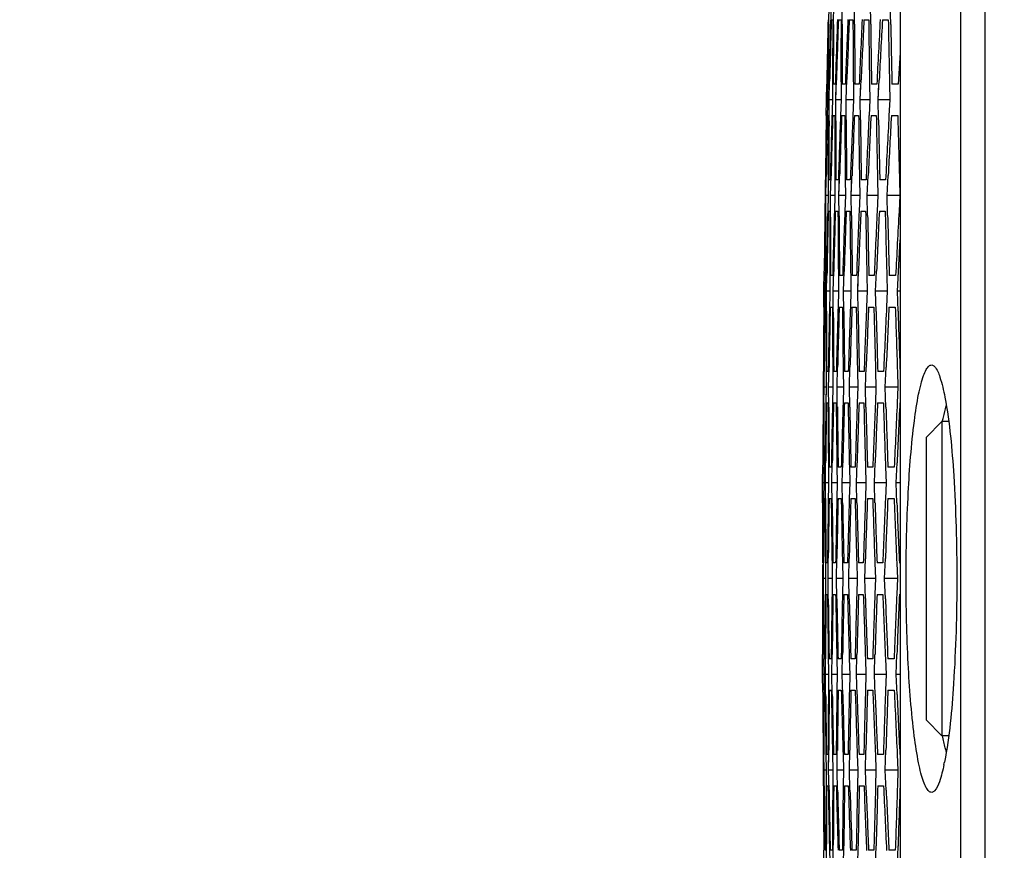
# Model space of a CAD drawing. Header units: millimetres. Extents: x 0 to 420, y 0 to 297.
# Tile 110 of 256: x 49.14 to 55.4, y 217.01 to 222.3. Entities that reach past the tile are written whole.
import ezdxf

# ---------------------------------------------------------------- set-up
doc = ezdxf.new("R2010")
doc.units = ezdxf.units.MM
doc.header["$LTSCALE"] = 23.1
doc.layers.get('0').update_dxf_attribs({"linetype": 'CONTINUOUS'})
doc.layers.add('DIM_PILOTEES', color=7, linetype='CONTINUOUS')
doc.styles.get("Standard").update_dxf_attribs({"font": 'txt', "width": 0.7})
doc.dimstyles.new('DIMSTYLE_1', dxfattribs={"dimtxt": 2.5, "dimasz": 3.5, "dimexe": 2, "dimexo": 0, "dimtad": 1, "dimdec": 0, "dimlfac": 5, "dimdsep": 46, "dimtxsty": 'Standard', "dimblk": '_FILLED', "dimblk1": '_FILLED', "dimblk2": '_FILLED', "dimcen": 0.09, "dimazin": 2, "dimtp": 0.8, "dimtm": 0.8, "dimtfac": 1, "dimtdec": 0, "dimtofl": 0, "dimtmove": 0, "dimatfit": 3, "dimldrblk": '_FILLED', "dimfxl": 0, "dimtolj": 1, "dimarcsym": 0})

# ---------------------------------------------------------------- blocks, each defined once
blk = doc.blocks.new('_FILLED')
at = {"color": 0, "linetype": 'ByBlock'}
blk.add_solid([(0, 0), (-1, 0.1429), (-1, -0.1429)], dxfattribs=at)
blk = doc.blocks.new('*D1')
at = {"layer": 'DIM_PILOTEES', "color": 2, "linetype": 'Continuous'}
for p, q in [((71.586, 247.7489), (30.431, 247.7489)), ((32.431, 247.7489), (32.431, 199.5161)), ((32.431, 151.2834), (32.431, 199.5161)), ((53.6999, 151.2834), (30.431, 151.2834))]:
    blk.add_line(p, q, dxfattribs=at)
at = {"layer": 'DIM_PILOTEES', "color": 2, "linetype": 'Continuous', "xscale": 3.5, "yscale": 3.5, "zscale": 3.5}
for p, rotation in [((32.431, 247.7489), 90), ((32.431, 151.2834), 270)]:
    blk.add_blockref('_FILLED', p, dxfattribs=dict(at, rotation=rotation))
at = {"layer": 'DIM_PILOTEES', "color": 2, "linetype": 'Continuous', "insert": (29.306, 199.5161), "char_height": 2.5, "width": 8.839286, "attachment_point": 2, "rotation": 90, "line_spacing_factor": 0.9}
blk.add_mtext('{\\ftxt;\\W0.0001;\\H0.0001;\\~}{\\ftxt;\\W2.3571428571;\\H2.5; }{\\ftxt;\\W0.0001;\\H0.0001;\\~}', dxfattribs=at)
blk = doc.blocks.new('*D4')
at = {"layer": 'DIM_PILOTEES', "color": 2, "linetype": 'Continuous'}
for p, q in [((71.586, 247.7489), (38.087, 247.7489)), ((40.087, 247.7489), (40.087, 202.0461)), ((40.087, 156.3434), (40.087, 202.0461)), ((55.3461, 156.3434), (38.087, 156.3434))]:
    blk.add_line(p, q, dxfattribs=at)
at = {"layer": 'DIM_PILOTEES', "color": 2, "linetype": 'Continuous', "xscale": 3.5, "yscale": 3.5, "zscale": 3.5}
for p, rotation in [((40.087, 247.7489), 90), ((40.087, 156.3434), 270)]:
    blk.add_blockref('_FILLED', p, dxfattribs=dict(at, rotation=rotation))
at = {"layer": 'DIM_PILOTEES', "color": 2, "linetype": 'Continuous', "insert": (36.962, 202.0461), "char_height": 2.5, "width": 8.571429, "attachment_point": 2, "rotation": 90, "line_spacing_factor": 0.9}
blk.add_mtext('{\\ftxt;\\W0.0001;\\H0.0001;\\~}{\\ftxt;\\W2.2857142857;\\H2.5; }{\\ftxt;\\W0.0001;\\H0.0001;\\~}', dxfattribs=at)

msp = doc.modelspace()

# ---------------------------------------------------------------- linework, layer by layer
at = {"color": 7, "linetype": 'Continuous'}
for p, q in [((55.2799, 228.5511), (55.2799, 208.9357)), ((55.1249, 228.4687), (55.1249, 209.0181)), ((54.7408, 227.4791), (54.7408, 210.0077)), ((54.2867, 222.2747), (54.2886, 222.4034)), ((54.2867, 222.2747), (54.2886, 222.4034)), ((54.3021, 222.4034), (54.2984, 222.2691)), ((54.3171, 222.2733), (54.3181, 222.4034)), ((54.3717, 222.2759), (54.3719, 222.4034)), ((54.4505, 222.2759), (54.4498, 222.4034)), ((54.5535, 222.2759), (54.552, 222.4034)), ((54.6809, 222.2736), (54.6785, 222.4034)), ((54.2819, 222.3034), (54.2853, 222.3034)), ((54.3027, 222.3034), (54.3129, 222.3034)), ((54.3477, 222.3034), (54.3646, 222.3034)), ((54.417, 222.3034), (54.4406, 222.3034)), ((54.5104, 222.3034), (54.5408, 222.3034)), ((54.6281, 222.3034), (54.6653, 222.3034)), ((54.7408, 222.0921), (54.7291, 221.8934)), ((54.2718, 221.7934), (54.2737, 221.8934)), ((54.2801, 221.9206), (54.2786, 221.7934)), ((54.2886, 221.8934), (54.2819, 221.8934)), ((54.2893, 221.7934), (54.2922, 221.912)), ((54.3101, 221.9188), (54.3095, 221.7934)), ((54.31, 221.8935), (54.3095, 221.7934)), ((54.3283, 221.8934), (54.3148, 221.8934)), ((54.3309, 221.7934), (54.3348, 221.918)), ((54.3309, 221.7934), (54.334, 221.8932)), ((54.3645, 221.8934), (54.3646, 221.7934)), ((54.3645, 221.8934), (54.3646, 221.7934)), ((54.3921, 221.8934), (54.3719, 221.8934)), ((54.3967, 221.7934), (54.4016, 221.9215)), ((54.4431, 221.8933), (54.4439, 221.7934)), ((54.4431, 221.8933), (54.4439, 221.7934)), ((54.4802, 221.8934), (54.4532, 221.8934)), ((54.4868, 221.7934), (54.4925, 221.9204)), ((54.4868, 221.7934), (54.4912, 221.8929)), ((54.546, 221.8932), (54.5475, 221.7934)), ((54.5925, 221.8934), (54.5588, 221.8934)), ((54.6011, 221.7934), (54.6075, 221.9177)), ((54.6011, 221.7934), (54.6062, 221.8927)), ((54.6733, 221.8931), (54.6754, 221.7934)), ((54.6733, 221.8931), (54.6754, 221.7934)), ((54.7291, 221.8934), (54.6886, 221.8934)), ((54.2704, 221.6934), (54.2718, 221.7934)), ((54.2786, 221.7934), (54.2718, 221.7934)), ((54.2786, 221.7934), (54.2757, 221.659)), ((54.2882, 221.6599), (54.2893, 221.7934)), ((54.3095, 221.7934), (54.2893, 221.7934)), ((54.3095, 221.7934), (54.3059, 221.6632)), ((54.3307, 221.6599), (54.3309, 221.7934)), ((54.3646, 221.7934), (54.3309, 221.7934)), ((54.3646, 221.7934), (54.3612, 221.6937)), ((54.3974, 221.6658), (54.3967, 221.7934)), ((54.4439, 221.7934), (54.3967, 221.7934)), ((54.4439, 221.7934), (54.4398, 221.6938)), ((54.4883, 221.6659), (54.4868, 221.7934)), ((54.5475, 221.7934), (54.4868, 221.7934)), ((54.5475, 221.7934), (54.5428, 221.694)), ((54.6035, 221.6659), (54.6011, 221.7934)), ((54.6754, 221.7934), (54.6011, 221.7934)), ((54.6754, 221.7934), (54.67, 221.6942)), ((54.2786, 221.6934), (54.2853, 221.6934)), ((54.3115, 221.6934), (54.3249, 221.6934)), ((54.3686, 221.6934), (54.3888, 221.6934)), ((54.4499, 221.6934), (54.4769, 221.6934)), ((54.5555, 221.6934), (54.5892, 221.6934)), ((54.6853, 221.6934), (54.7258, 221.6934)), ((54.2826, 221.3121), (54.2819, 221.1834)), ((54.298, 221.1834), (54.3011, 221.3095)), ((54.3517, 221.1834), (54.3557, 221.3089)), ((54.4297, 221.1834), (54.4344, 221.3084)), ((54.5318, 221.1834), (54.5376, 221.3117)), ((54.6583, 221.1834), (54.6649, 221.3114)), ((54.2643, 221.2834), (54.2631, 221.1834)), ((54.2685, 221.2834), (54.2651, 221.2834)), ((54.2685, 221.1834), (54.2707, 221.304)), ((54.2685, 221.1834), (54.2703, 221.2834)), ((54.2824, 221.2835), (54.2819, 221.1834)), ((54.296, 221.2834), (54.2859, 221.2834)), ((54.3248, 221.2834), (54.3249, 221.1834)), ((54.3248, 221.2834), (54.3249, 221.1834)), ((54.3477, 221.2834), (54.3309, 221.2834)), ((54.3517, 221.1834), (54.3549, 221.2832)), ((54.3914, 221.2833), (54.3922, 221.1834)), ((54.3914, 221.2833), (54.3922, 221.1834)), ((54.4237, 221.2834), (54.4001, 221.2834)), ((54.4297, 221.1834), (54.4335, 221.283)), ((54.4821, 221.2832), (54.4836, 221.1834)), ((54.5239, 221.2834), (54.4935, 221.2834)), ((54.5972, 221.2831), (54.5993, 221.1834)), ((54.6484, 221.2834), (54.6112, 221.2834)), ((54.7366, 221.2829), (54.7393, 221.1834)), ((54.2631, 221.1834), (54.2616, 221.0835)), ((54.2674, 221.0507), (54.2685, 221.1834)), ((54.2819, 221.1834), (54.2685, 221.1834)), ((54.2819, 221.1834), (54.2798, 221.0837)), ((54.2819, 221.1834), (54.2799, 221.0892)), ((54.2978, 221.0461), (54.298, 221.1834)), ((54.3249, 221.1834), (54.298, 221.1834)), ((54.3249, 221.1834), (54.3222, 221.0836)), ((54.3524, 221.0552), (54.3517, 221.1834)), ((54.3922, 221.1834), (54.3517, 221.1834)), ((54.3922, 221.1834), (54.3887, 221.0837)), ((54.4312, 221.056), (54.4297, 221.1834)), ((54.4836, 221.1834), (54.4297, 221.1834)), ((54.4836, 221.1834), (54.4795, 221.0839)), ((54.5342, 221.056), (54.5318, 221.1834)), ((54.5993, 221.1834), (54.5318, 221.1834)), ((54.5993, 221.1834), (54.5946, 221.0841)), ((54.6615, 221.0559), (54.6583, 221.1834)), ((54.7408, 221.1834), (54.6583, 221.1834)), ((54.7393, 221.1834), (54.734, 221.0843)), ((54.2624, 221.0834), (54.2658, 221.0834)), ((54.2833, 221.0834), (54.2934, 221.0834)), ((54.3283, 221.0834), (54.3451, 221.0834)), ((54.3975, 221.0834), (54.4211, 221.0834)), ((54.4909, 221.0834), (54.5212, 221.0834)), ((54.6086, 221.0834), (54.6457, 221.0834)), ((54.7301, 220.7006), (54.7408, 220.9017)), ((54.2557, 220.5734), (54.2572, 220.7028)), ((54.2631, 220.6964), (54.2624, 220.5734)), ((54.2932, 220.701), (54.2934, 220.5734)), ((54.3148, 220.5734), (54.3179, 220.6987)), ((54.3806, 220.5734), (54.3846, 220.6994)), ((54.4706, 220.5734), (54.4755, 220.6996)), ((54.585, 220.5734), (54.5907, 220.7021)), ((54.7236, 220.5734), (54.7301, 220.7006)), ((54.263, 220.6734), (54.2624, 220.5734)), ((54.2718, 220.6734), (54.2651, 220.6734)), ((54.2731, 220.5734), (54.275, 220.6733)), ((54.2731, 220.5734), (54.275, 220.6733)), ((54.2932, 220.6734), (54.2934, 220.5734)), ((54.3115, 220.6734), (54.298, 220.6734)), ((54.3477, 220.6733), (54.3485, 220.5734)), ((54.3477, 220.6733), (54.3485, 220.5734)), ((54.3753, 220.6734), (54.3551, 220.6734)), ((54.4263, 220.6733), (54.4278, 220.5734)), ((54.4634, 220.6734), (54.4364, 220.6734)), ((54.4706, 220.5734), (54.4745, 220.673)), ((54.5292, 220.6731), (54.5314, 220.5734)), ((54.5757, 220.6734), (54.542, 220.6734)), ((54.6564, 220.673), (54.6592, 220.5734)), ((54.7123, 220.6734), (54.6718, 220.6734)), ((54.2549, 220.4734), (54.2557, 220.5734)), ((54.255, 220.4835), (54.2557, 220.5734)), ((54.2624, 220.5734), (54.2557, 220.5734)), ((54.2624, 220.5734), (54.261, 220.4735)), ((54.2624, 220.5734), (54.261, 220.4756)), ((54.273, 220.4463), (54.2731, 220.5734)), ((54.2934, 220.5734), (54.2731, 220.5734)), ((54.2934, 220.5734), (54.2906, 220.4425)), ((54.3155, 220.4403), (54.3148, 220.5734)), ((54.3485, 220.5734), (54.3148, 220.5734)), ((54.3485, 220.5734), (54.3457, 220.4736)), ((54.3821, 220.4456), (54.3806, 220.5734)), ((54.4278, 220.5734), (54.3806, 220.5734)), ((54.4278, 220.5734), (54.4244, 220.4737)), ((54.4278, 220.5734), (54.4244, 220.4737)), ((54.473, 220.446), (54.4706, 220.5734)), ((54.5314, 220.5734), (54.4706, 220.5734)), ((54.5314, 220.5734), (54.5273, 220.4739)), ((54.5882, 220.4459), (54.585, 220.5734)), ((54.5882, 220.4459), (54.585, 220.5734)), ((54.6592, 220.5734), (54.585, 220.5734)), ((54.6592, 220.5734), (54.6545, 220.4741)), ((54.7276, 220.446), (54.7236, 220.5734)), ((54.7276, 220.446), (54.7236, 220.5734)), ((54.7408, 220.5734), (54.7236, 220.5734)), ((54.2631, 220.4734), (54.2698, 220.4734)), ((54.296, 220.4734), (54.3095, 220.4734)), ((54.3531, 220.4734), (54.3733, 220.4734)), ((54.4344, 220.4734), (54.4614, 220.4734)), ((54.54, 220.4734), (54.5737, 220.4734)), ((54.6698, 220.4734), (54.7103, 220.4734)), ((54.2515, 220.0634), (54.251, 219.9634)), ((54.2557, 220.0634), (54.2523, 220.0634)), ((54.2564, 219.9634), (54.2575, 220.0634)), ((54.2697, 220.0773), (54.2698, 219.9634)), ((54.2833, 220.0634), (54.2731, 220.0634)), ((54.2859, 219.9634), (54.2882, 220.0876)), ((54.312, 220.0634), (54.3129, 219.9634)), ((54.3121, 220.0634), (54.3129, 219.9634)), ((54.335, 220.0634), (54.3181, 220.0634)), ((54.3396, 219.9634), (54.3428, 220.0897)), ((54.3786, 220.0633), (54.3801, 219.9634)), ((54.4109, 220.0634), (54.3873, 220.0634)), ((54.4176, 219.9634), (54.4216, 220.0911)), ((54.4694, 220.0632), (54.4715, 219.9634)), ((54.5111, 220.0634), (54.4808, 220.0634)), ((54.5197, 219.9634), (54.5246, 220.0909)), ((54.5844, 220.063), (54.5872, 219.9634)), ((54.6356, 220.0634), (54.5985, 220.0634)), ((54.6462, 219.9634), (54.6519, 220.0904)), ((54.7238, 220.0628), (54.7272, 219.9634)), ((54.251, 219.9634), (54.2502, 219.8634)), ((54.2562, 219.8634), (54.2564, 219.9634)), ((54.2698, 219.9634), (54.2564, 219.9634)), ((54.2698, 219.9634), (54.2684, 219.8636)), ((54.2698, 219.9634), (54.2685, 219.875)), ((54.2866, 219.8362), (54.2859, 219.9634)), ((54.3129, 219.9634), (54.2859, 219.9634)), ((54.3129, 219.9634), (54.3107, 219.8635)), ((54.3129, 219.9634), (54.3107, 219.8635)), ((54.3411, 219.8372), (54.3396, 219.9634)), ((54.3801, 219.9634), (54.3396, 219.9634)), ((54.3801, 219.9634), (54.3773, 219.8636)), ((54.3801, 219.9634), (54.3773, 219.8636)), ((54.4199, 219.836), (54.4176, 219.9634)), ((54.4199, 219.836), (54.4176, 219.9634)), ((54.4715, 219.9634), (54.4176, 219.9634)), ((54.4715, 219.9634), (54.4681, 219.8638)), ((54.4715, 219.9634), (54.4681, 219.8638)), ((54.5229, 219.8359), (54.5197, 219.9634)), ((54.5229, 219.8359), (54.5197, 219.9634)), ((54.5872, 219.9634), (54.5197, 219.9634)), ((54.5872, 219.9634), (54.5831, 219.864)), ((54.5872, 219.9634), (54.5831, 219.864)), ((54.6502, 219.8359), (54.6462, 219.9634)), ((54.6502, 219.8359), (54.6462, 219.9634)), ((54.7272, 219.9634), (54.6462, 219.9634)), ((54.7272, 219.9634), (54.7225, 219.8642)), ((54.7272, 219.9634), (54.7225, 219.8642)), ((54.251, 219.8634), (54.2544, 219.8634)), ((54.2718, 219.8634), (54.2819, 219.8634)), ((54.3168, 219.8634), (54.3337, 219.8634)), ((54.386, 219.8634), (54.4096, 219.8634)), ((54.4794, 219.8634), (54.5098, 219.8634)), ((54.5971, 219.8634), (54.6343, 219.8634)), ((54.7391, 219.8634), (54.7408, 219.8634)), ((54.9061, 219.6434), (55.0061, 219.7434)), ((55.0061, 219.7434), (55.0061, 217.7434)), ((55.0494, 219.7434), (55.0061, 219.7434)), ((54.9061, 219.6434), (54.9061, 217.8434)), ((54.2476, 219.3534), (54.2482, 219.4662)), ((54.2542, 219.4534), (54.2544, 219.3534)), ((54.2631, 219.4534), (54.2564, 219.4534)), ((54.2651, 219.3534), (54.2666, 219.4815)), ((54.2843, 219.4808), (54.2853, 219.3534)), ((54.2845, 219.4533), (54.2853, 219.3534)), ((54.3027, 219.4534), (54.2893, 219.4534)), ((54.3067, 219.3534), (54.3091, 219.4819)), ((54.3389, 219.4533), (54.3404, 219.3534)), ((54.3666, 219.4534), (54.3464, 219.4534)), ((54.3725, 219.3534), (54.3757, 219.4807)), ((54.4176, 219.4532), (54.4197, 219.3534)), ((54.4546, 219.4534), (54.4277, 219.4534)), ((54.4626, 219.3534), (54.4666, 219.4805)), ((54.5205, 219.453), (54.5233, 219.3534)), ((54.567, 219.4534), (54.5332, 219.4534)), ((54.5769, 219.3534), (54.5818, 219.4804)), ((54.6477, 219.4529), (54.6511, 219.3534)), ((54.7036, 219.4534), (54.6631, 219.4534)), ((54.7155, 219.3534), (54.7213, 219.4819)), ((54.2475, 219.2259), (54.2476, 219.3534)), ((54.2544, 219.3534), (54.2476, 219.3534)), ((54.2544, 219.3534), (54.2536, 219.2535)), ((54.2656, 219.2534), (54.2651, 219.3534)), ((54.2853, 219.3534), (54.2651, 219.3534)), ((54.2853, 219.3534), (54.2834, 219.2248)), ((54.2853, 219.3534), (54.2834, 219.2248)), ((54.3082, 219.2251), (54.3067, 219.3534)), ((54.3404, 219.3534), (54.3067, 219.3534)), ((54.3404, 219.3534), (54.3383, 219.2536)), ((54.3404, 219.3534), (54.3383, 219.2536)), ((54.3749, 219.2264), (54.3725, 219.3534)), ((54.3749, 219.2264), (54.3725, 219.3534)), ((54.4197, 219.3534), (54.3725, 219.3534)), ((54.4197, 219.3534), (54.4169, 219.2537)), ((54.4197, 219.3534), (54.417, 219.2537)), ((54.4658, 219.226), (54.4626, 219.3534)), ((54.4658, 219.226), (54.4626, 219.3534)), ((54.5233, 219.3534), (54.4626, 219.3534)), ((54.5233, 219.3534), (54.5199, 219.2538)), ((54.5233, 219.3534), (54.5199, 219.2538)), ((54.5809, 219.2259), (54.5769, 219.3534)), ((54.5809, 219.2259), (54.5769, 219.3534)), ((54.6511, 219.3534), (54.5769, 219.3534)), ((54.6511, 219.3534), (54.6471, 219.254)), ((54.6511, 219.3534), (54.6471, 219.254)), ((54.7204, 219.2258), (54.7155, 219.3534)), ((54.7204, 219.2258), (54.7155, 219.3534)), ((54.7408, 219.3534), (54.7155, 219.3534)), ((54.2557, 219.2534), (54.2624, 219.2534)), ((54.2886, 219.2534), (54.3021, 219.2534)), ((54.3457, 219.2534), (54.3659, 219.2534)), ((54.427, 219.2534), (54.454, 219.2534)), ((54.5326, 219.2534), (54.5663, 219.2534)), ((54.6624, 219.2534), (54.7029, 219.2534)), ((54.2819, 218.7434), (54.2834, 218.8735)), ((54.3356, 218.7434), (54.338, 218.8718)), ((54.4135, 218.7434), (54.4167, 218.872)), ((54.5157, 218.7434), (54.5197, 218.8704)), ((54.6421, 218.7434), (54.647, 218.8711)), ((54.2469, 218.834), (54.2469, 218.7734)), ((54.251, 218.8434), (54.2476, 218.8434)), ((54.2523, 218.7434), (54.2529, 218.8434)), ((54.265, 218.8433), (54.2658, 218.7434)), ((54.2786, 218.8434), (54.2685, 218.8434)), ((54.3074, 218.8433), (54.3088, 218.7434)), ((54.3303, 218.8434), (54.3135, 218.8434)), ((54.3739, 218.8432), (54.376, 218.7434)), ((54.4062, 218.8434), (54.3826, 218.8434)), ((54.4647, 218.8431), (54.4675, 218.7434)), ((54.5064, 218.8434), (54.4761, 218.8434)), ((54.5797, 218.8429), (54.5832, 218.7434)), ((54.6309, 218.8434), (54.5938, 218.8434)), ((54.7191, 218.8427), (54.7232, 218.7434)), ((54.7408, 218.8434), (54.7358, 218.8434)), ((54.2469, 218.7734), (54.247, 218.7434)), ((54.247, 218.7434), (54.2469, 218.7133)), ((54.2529, 218.6434), (54.2523, 218.7434)), ((54.2658, 218.7434), (54.2523, 218.7434)), ((54.2658, 218.7434), (54.265, 218.6435)), ((54.2834, 218.614), (54.2819, 218.7434)), ((54.3088, 218.7434), (54.2819, 218.7434)), ((54.3088, 218.7434), (54.3074, 218.6435)), ((54.3088, 218.7434), (54.3074, 218.6435)), ((54.338, 218.615), (54.3356, 218.7434)), ((54.338, 218.615), (54.3356, 218.7434)), ((54.376, 218.7434), (54.3356, 218.7434)), ((54.376, 218.7434), (54.3739, 218.6436)), ((54.376, 218.7434), (54.3739, 218.6436)), ((54.4167, 218.6157), (54.4135, 218.7434)), ((54.4167, 218.6157), (54.4135, 218.7434)), ((54.4675, 218.7434), (54.4135, 218.7434)), ((54.4675, 218.7434), (54.4647, 218.6437)), ((54.4675, 218.7434), (54.4647, 218.6437)), ((54.5197, 218.6164), (54.5157, 218.7434)), ((54.5197, 218.6164), (54.5157, 218.7434)), ((54.5832, 218.7434), (54.5157, 218.7434)), ((54.5832, 218.7434), (54.5797, 218.6439)), ((54.5832, 218.7434), (54.5797, 218.6439)), ((54.647, 218.6157), (54.6421, 218.7434)), ((54.647, 218.6157), (54.6421, 218.7434)), ((54.7232, 218.7434), (54.6421, 218.7434)), ((54.7232, 218.7434), (54.7191, 218.6441)), ((54.7232, 218.7434), (54.7191, 218.6441)), ((54.2469, 218.7133), (54.2468, 218.6434)), ((54.2476, 218.6434), (54.251, 218.6434)), ((54.2685, 218.6434), (54.2786, 218.6434)), ((54.3135, 218.6434), (54.3303, 218.6434)), ((54.3826, 218.6434), (54.4062, 218.6434)), ((54.4761, 218.6434), (54.5064, 218.6434)), ((54.5938, 218.6434), (54.6309, 218.6434)), ((54.7358, 218.6434), (54.7408, 218.6434)), ((54.2476, 218.1334), (54.2475, 218.261)), ((54.2834, 218.2619), (54.2853, 218.1334)), ((54.3067, 218.1334), (54.3082, 218.2609)), ((54.3725, 218.1334), (54.3749, 218.2605)), ((54.4626, 218.1334), (54.4658, 218.2607)), ((54.5769, 218.1334), (54.5809, 218.2609)), ((54.7155, 218.1334), (54.7204, 218.261)), ((54.2536, 218.2333), (54.2544, 218.1334)), ((54.2624, 218.2334), (54.2557, 218.2334)), ((54.2651, 218.1334), (54.2656, 218.2334)), ((54.3021, 218.2334), (54.2886, 218.2334)), ((54.3383, 218.2332), (54.3404, 218.1334)), ((54.3659, 218.2334), (54.3457, 218.2334)), ((54.4169, 218.2331), (54.4197, 218.1334)), ((54.454, 218.2334), (54.427, 218.2334)), ((54.5199, 218.233), (54.5233, 218.1334)), ((54.5663, 218.2334), (54.5326, 218.2334)), ((54.6471, 218.2328), (54.6511, 218.1334)), ((54.7029, 218.2334), (54.6624, 218.2334)), ((54.2482, 218.0206), (54.2476, 218.1334)), ((54.2544, 218.1334), (54.2476, 218.1334)), ((54.2544, 218.1334), (54.2542, 218.0334)), ((54.2666, 218.0053), (54.2651, 218.1334)), ((54.2853, 218.1334), (54.2651, 218.1334)), ((54.2853, 218.1334), (54.2843, 218.0056)), ((54.3091, 218.006), (54.3067, 218.1334)), ((54.3091, 218.006), (54.3067, 218.1334)), ((54.3404, 218.1334), (54.3067, 218.1334)), ((54.3404, 218.1334), (54.3389, 218.0335)), ((54.3404, 218.1334), (54.339, 218.0335)), ((54.3757, 218.006), (54.3725, 218.1334)), ((54.3757, 218.006), (54.3725, 218.1334)), ((54.4197, 218.1334), (54.3725, 218.1334)), ((54.4197, 218.1334), (54.4176, 218.0336)), ((54.4197, 218.1334), (54.4176, 218.0336)), ((54.4666, 218.0061), (54.4626, 218.1334)), ((54.4666, 218.0061), (54.4626, 218.1334)), ((54.5233, 218.1334), (54.4626, 218.1334)), ((54.5233, 218.1334), (54.5205, 218.0338)), ((54.5233, 218.1334), (54.5205, 218.0338)), ((54.5818, 218.0063), (54.5769, 218.1334)), ((54.5818, 218.0063), (54.5769, 218.1334)), ((54.6511, 218.1334), (54.5769, 218.1334)), ((54.6511, 218.1334), (54.6477, 218.0339)), ((54.6511, 218.1334), (54.6477, 218.0339)), ((54.7213, 218.0052), (54.7155, 218.1334)), ((54.7213, 218.0052), (54.7155, 218.1334)), ((54.7408, 218.1334), (54.7155, 218.1334)), ((54.2564, 218.0334), (54.2631, 218.0334)), ((54.2893, 218.0334), (54.3027, 218.0334)), ((54.3464, 218.0334), (54.3666, 218.0334)), ((54.4277, 218.0334), (54.4546, 218.0334)), ((54.5332, 218.0334), (54.567, 218.0334)), ((54.6631, 218.0334), (54.7036, 218.0334)), ((54.9061, 217.8434), (55.0061, 217.7434)), ((55.0493, 217.7434), (55.0061, 217.7434)), ((54.2502, 217.6234), (54.251, 217.5234)), ((54.2502, 217.6234), (54.251, 217.5234)), ((54.2544, 217.6234), (54.251, 217.6234)), ((54.2564, 217.5234), (54.2562, 217.6234)), ((54.2684, 217.6232), (54.2698, 217.5234)), ((54.2819, 217.6234), (54.2718, 217.6234)), ((54.2859, 217.5234), (54.2866, 217.651)), ((54.2859, 217.5234), (54.2864, 217.6234)), ((54.3107, 217.6233), (54.3129, 217.5234)), ((54.3337, 217.6234), (54.3168, 217.6234)), ((54.3396, 217.5234), (54.3411, 217.6496)), ((54.3773, 217.6232), (54.3801, 217.5234)), ((54.4096, 217.6234), (54.386, 217.6234)), ((54.4176, 217.5234), (54.4199, 217.6508)), ((54.4681, 217.623), (54.4715, 217.5234)), ((54.5098, 217.6234), (54.4794, 217.6234)), ((54.5197, 217.5234), (54.5229, 217.6509)), ((54.5831, 217.6228), (54.5872, 217.5234)), ((54.6343, 217.6234), (54.5971, 217.6234)), ((54.6462, 217.5234), (54.6502, 217.6509)), ((54.7225, 217.6226), (54.7272, 217.5234)), ((54.7408, 217.6234), (54.7391, 217.6234)), ((54.251, 217.5234), (54.2515, 217.4234)), ((54.2575, 217.4234), (54.2564, 217.5234)), ((54.2698, 217.5234), (54.2564, 217.5234)), ((54.2698, 217.5234), (54.2697, 217.4234)), ((54.2882, 217.3992), (54.2859, 217.5234)), ((54.2882, 217.3992), (54.2859, 217.5234)), ((54.3129, 217.5234), (54.2859, 217.5234)), ((54.3129, 217.5234), (54.3121, 217.4234)), ((54.3428, 217.3971), (54.3396, 217.5234)), ((54.3428, 217.3971), (54.3396, 217.5234)), ((54.3801, 217.5234), (54.3396, 217.5234)), ((54.3801, 217.5234), (54.3786, 217.4235)), ((54.3801, 217.5234), (54.3786, 217.4235)), ((54.4216, 217.3956), (54.4176, 217.5234)), ((54.4216, 217.3956), (54.4176, 217.5234)), ((54.4715, 217.5234), (54.4176, 217.5234)), ((54.4715, 217.5234), (54.4694, 217.4236)), ((54.4715, 217.5234), (54.4694, 217.4236)), ((54.5246, 217.3959), (54.5197, 217.5234)), ((54.5246, 217.3959), (54.5197, 217.5234)), ((54.5872, 217.5234), (54.5197, 217.5234)), ((54.5872, 217.5234), (54.5844, 217.4238)), ((54.5872, 217.5234), (54.5844, 217.4238)), ((54.6519, 217.3964), (54.6462, 217.5234)), ((54.6519, 217.3964), (54.6462, 217.5234)), ((54.7272, 217.5234), (54.6462, 217.5234)), ((54.7272, 217.5234), (54.7238, 217.424)), ((54.7272, 217.5234), (54.7238, 217.424)), ((54.2523, 217.4234), (54.2557, 217.4234)), ((54.2731, 217.4234), (54.2833, 217.4234)), ((54.3181, 217.4234), (54.335, 217.4234)), ((54.3873, 217.4234), (54.4109, 217.4234)), ((54.4808, 217.4234), (54.5111, 217.4234)), ((54.5985, 217.4234), (54.6356, 217.4234)), ((54.2731, 216.9134), (54.273, 217.0526)), ((54.3148, 216.9134), (54.3155, 217.0464)), ((54.2557, 216.9134), (54.2549, 217.0134)), ((54.2698, 217.0134), (54.2631, 217.0134)), ((54.2906, 217.0436), (54.2934, 216.9134)), ((54.3095, 217.0134), (54.296, 217.0134)), ((54.3733, 217.0134), (54.3531, 217.0134)), ((54.3806, 216.9134), (54.3821, 217.0411)), ((54.4614, 217.0134), (54.4344, 217.0134)), ((54.4706, 216.9134), (54.473, 217.0409)), ((54.5737, 217.0134), (54.54, 217.0134)), ((54.585, 216.9134), (54.5882, 217.0409)), ((54.7103, 217.0134), (54.6698, 217.0134)), ((54.7236, 216.9134), (54.7276, 217.0408))]:
    msp.add_line(p, q, dxfattribs=at)
for centre, radius, start, end in [((192.7932, 219.3031), 138.5437, 178.759113, 178.92871), ((192.7863, 220.3183), 138.5134, 179.190734, 179.34846), ((192.8063, 218.4878), 138.5595, 178.436194, 178.591605), ((192.8089, 218.3877), 138.5615, 178.380637, 178.542539), ((192.7892, 221.1334), 138.4813, 179.515909, 179.675049), ((192.7899, 221.2334), 138.4767, 179.56971, 179.726915), ((192.8303, 217.5722), 138.5694, 178.043269, 178.212974), ((192.8337, 217.4721), 138.5702, 178.001957, 178.16139), ((192.8008, 222.0484), 138.4364, 179.894461, 180.064155), ((192.8026, 222.1484), 138.4309, 179.947217, 180.105543), ((192.8631, 216.6563), 138.57, 177.664246, 177.834052), ((192.8676, 216.5562), 138.5699, 177.622955, 177.780985), ((192.8214, 222.9634), 138.3824, 180.273271, 180.443064), ((192.8243, 223.0634), 138.376, 180.326078, 180.484459), ((192.9049, 215.74), 138.5614, 177.284784, 177.454724), ((192.9105, 215.6399), 138.5604, 177.243515, 177.40207), ((192.8512, 223.8785), 138.3194, 180.652454, 180.822379), ((192.8551, 223.9785), 138.3121, 180.705308, 180.863781), ((192.9558, 214.8234), 138.5438, 176.904765, 177.074873), ((192.9624, 214.7231), 138.5418, 176.86352, 177.023242), ((192.8901, 224.7937), 138.2472, 181.032129, 181.202219), ((192.8951, 224.8937), 138.239, 181.086019, 181.243625), ((192.7823, 219.7083), 138.5261, 179.178928, 179.34852), ((192.7925, 218.6931), 138.5464, 178.759135, 178.920225), ((192.7823, 220.5234), 138.502, 179.515981, 179.673709), ((192.8112, 217.7777), 138.5551, 178.380561, 178.539352), ((192.7908, 221.4384), 138.4661, 179.894484, 180.064141), ((192.8352, 216.9622), 138.5548, 178.043044, 178.212785), ((192.8389, 216.8621), 138.5546, 178.001732, 178.160813), ((192.8085, 222.3534), 138.4213, 180.273194, 180.442935), ((192.871, 216.0463), 138.5463, 177.663824, 177.833681), ((192.8758, 215.9462), 138.5451, 177.622531, 177.781861), ((192.8352, 223.2685), 138.3673, 180.652228, 180.822086), ((192.9158, 215.13), 138.5287, 177.284115, 177.454121), ((192.9218, 215.0299), 138.5267, 177.242842, 177.400881), ((192.871, 224.1837), 138.3043, 181.031703, 181.201711), ((192.9698, 214.2134), 138.502, 176.903798, 177.073988), ((192.9768, 214.1131), 138.4991, 176.862549, 177.020805), ((192.916, 225.099), 138.2321, 181.411736, 181.581928), ((192.7906, 218.7931), 138.5445, 178.814748, 178.970088), ((192.7827, 220.6234), 138.4983, 179.571192, 179.726958), ((192.8082, 217.8778), 138.554, 178.434428, 178.591549), ((192.7923, 221.5384), 138.4616, 179.949735, 180.10552), ((192.811, 222.4534), 138.4159, 180.326045, 180.48432), ((192.8388, 223.3685), 138.361, 180.705047, 180.863476), ((192.8757, 224.2837), 138.297, 181.084594, 181.243103), ((192.781, 218.9983), 138.5343, 179.137605, 179.295017), ((192.7917, 218.1831), 138.5422, 178.800361, 178.970069), ((192.7935, 218.0831), 138.5427, 178.759104, 178.928723), ((192.7829, 220.8284), 138.4898, 179.894502, 180.052719), ((192.8123, 217.2678), 138.5427, 178.421744, 178.591431), ((192.8154, 217.1677), 138.5425, 178.380414, 178.539588), ((192.7976, 221.7434), 138.454, 180.273129, 180.442826), ((192.8421, 216.3522), 138.5342, 178.042733, 178.212518), ((192.8462, 216.2521), 138.533, 178.001419, 178.160334), ((192.8213, 222.6585), 138.4092, 180.652031, 180.821829), ((192.8809, 215.4363), 138.5166, 177.6633, 177.833216), ((192.8861, 215.3362), 138.5145, 177.622003, 177.780886), ((192.8541, 223.5737), 138.3552, 181.031323, 181.201257), ((192.9288, 214.52), 138.4899, 177.283326, 177.453407), ((192.9351, 214.4199), 138.4869, 177.242049, 177.399996), ((192.8959, 224.489), 138.2922, 181.411123, 181.581225), ((192.9858, 213.6034), 138.4541, 176.902696, 177.072974), ((192.7775, 220.0134), 138.5139, 179.5709, 179.726989), ((192.7841, 220.9284), 138.4863, 179.951289, 180.105501), ((192.7998, 221.8434), 138.4496, 180.326181, 180.484202), ((192.8245, 222.7585), 138.4038, 180.704824, 180.863208), ((192.8584, 223.6737), 138.349, 181.084173, 181.242637), ((192.9013, 224.5891), 138.285, 181.46408, 181.622604), ((192.7744, 219.4034), 138.5236, 179.557423, 179.727008), ((192.7799, 218.4883), 138.5332, 179.178916, 179.348553), ((192.7811, 218.3883), 138.5337, 179.137601, 179.307197), ((192.7771, 220.2184), 138.5074, 179.894515, 180.058349), ((192.7779, 220.3184), 138.505, 179.947084, 180.105487), ((192.7943, 217.5731), 138.5334, 178.8132, 178.970006), ((192.7968, 217.4731), 138.5333, 178.759018, 178.918599), ((192.7887, 221.1334), 138.4807, 180.273077, 180.442736), ((192.7905, 221.2334), 138.4773, 180.328167, 180.484105), ((192.8182, 216.6578), 138.5251, 178.421527, 178.591251), ((192.8216, 216.5577), 138.5239, 178.380196, 178.538946), ((192.8093, 222.0485), 138.445, 180.651862, 180.821609), ((192.8123, 222.1485), 138.4406, 180.704803, 180.862979), ((192.851, 215.7422), 138.5075, 178.042336, 178.212173), ((192.8554, 215.6421), 138.5053, 178.001019, 178.159246), ((192.8391, 222.9637), 138.4001, 181.030989, 181.200855), ((192.8431, 223.0637), 138.3948, 181.083808, 181.242225), ((192.8928, 214.8263), 138.4808, 177.662673, 177.832656), ((192.8984, 214.7262), 138.4777, 177.621371, 177.779751), ((192.8779, 223.879), 138.3461, 181.410572, 181.580592), ((192.883, 223.9791), 138.34, 181.463469, 181.621959), ((192.9438, 213.91), 138.445, 177.282419, 177.452581), ((192.9504, 213.8099), 138.441, 177.241134, 177.399823), ((192.9259, 224.7946), 138.2831, 181.79073, 181.960938), ((192.932, 224.8947), 138.276, 181.843664, 182.0023), ((192.7737, 218.6934), 138.5276, 179.516071, 179.680371), ((192.7737, 219.7084), 138.5176, 179.935887, 180.105477), ((192.7818, 217.8783), 138.5276, 179.178855, 179.348527), ((192.7834, 217.7783), 138.5272, 179.137561, 179.295528), ((192.7817, 220.5234), 138.5013, 180.273036, 180.431314), ((192.7833, 220.6234), 138.499, 180.32568, 180.484029), ((192.7994, 216.9631), 138.519, 178.800223, 178.969897), ((192.8021, 216.8631), 138.5178, 178.758878, 178.916696), ((192.7994, 221.4385), 138.4747, 180.651722, 180.821424), ((192.802, 221.5385), 138.4713, 180.703978, 180.862787), ((192.8261, 216.0478), 138.5014, 178.421242, 178.59101), ((192.8298, 215.9477), 138.4992, 178.379907, 178.538295), ((192.8261, 222.3537), 138.4389, 181.030699, 181.200507), ((192.8298, 222.4537), 138.4346, 181.083481, 181.241867), ((192.8619, 215.1322), 138.4747, 178.041854, 178.21175), ((192.8667, 215.0321), 138.4716, 178.000531, 178.15905), ((192.8619, 223.269), 138.3941, 181.410083, 181.58003), ((192.8667, 223.3691), 138.3889, 181.462953, 181.621385), ((192.9068, 214.2163), 138.439, 177.661943, 177.832), ((192.9127, 214.1162), 138.4349, 177.620634, 177.779268), ((192.9069, 224.1846), 138.3401, 181.789991, 181.96011), ((192.9127, 224.2847), 138.334, 181.842936, 182.001459), ((192.9608, 213.3), 138.3941, 177.281391, 177.451642), ((192.9678, 213.1999), 138.3891, 177.240097, 177.398228), ((192.774, 218.1834), 138.5246, 179.557397, 179.72701), ((192.7749, 218.0834), 138.5241, 179.516058, 179.68565), ((192.7769, 219.9134), 138.516, 180.273007, 180.442645), ((192.7781, 220.0134), 138.5145, 180.314369, 180.483975), ((192.7876, 217.1683), 138.5147, 179.137482, 179.294641), ((192.7915, 220.8285), 138.4984, 180.651611, 180.821276), ((192.8063, 216.3531), 138.4984, 178.800032, 178.969743), ((192.8093, 216.2531), 138.4961, 178.758684, 178.916602), ((192.8152, 221.7437), 138.4717, 181.030455, 181.200211), ((192.836, 215.4378), 138.4717, 178.420887, 178.590708), ((192.8401, 215.3377), 138.4685, 178.379547, 178.537431), ((192.848, 222.659), 138.4359, 181.409657, 181.579536), ((192.8749, 214.5222), 138.4359, 178.041286, 178.211248), ((192.88, 214.4221), 138.4318, 177.999956, 178.158582), ((192.8899, 223.5746), 138.391, 181.789332, 181.959369), ((192.9228, 213.6063), 138.3911, 177.66111, 177.831249), ((192.929, 213.5062), 138.386, 177.619792, 177.778184), ((192.9409, 224.4905), 138.3371, 182.169599, 182.339826), ((192.7715, 219.0984), 138.5241, 179.947262, 180.105472), ((192.7855, 217.2683), 138.5159, 179.190686, 179.348472), ((192.7938, 220.9285), 138.496, 180.70473, 180.862634), ((192.8185, 221.8437), 138.4684, 181.08305, 181.241564), ((192.8524, 222.7591), 138.4317, 181.46249, 181.620883), ((192.8953, 223.6747), 138.3859, 181.842244, 182.000707), ((192.9474, 224.5906), 138.331, 182.222651, 182.381155), ((192.7715, 218.3884), 138.5241, 179.894528, 180.0527), ((192.7749, 219.4034), 138.5241, 180.31435, 180.483942), ((192.7769, 217.5734), 138.516, 179.557355, 179.726993), ((192.7781, 217.4734), 138.5145, 179.516025, 179.685631), ((192.7855, 220.2185), 138.5159, 180.651528, 180.809365), ((192.7876, 220.3185), 138.5147, 180.705063, 180.862518), ((192.7915, 216.6583), 138.4984, 179.178724, 179.348389), ((192.7938, 216.5583), 138.496, 179.137366, 179.295641), ((192.8063, 221.1337), 138.4984, 181.030257, 181.199968), ((192.8093, 221.2337), 138.4961, 181.083399, 181.241316), ((192.8152, 215.7431), 138.4717, 178.799789, 178.969545), ((192.8185, 215.6431), 138.4684, 178.758436, 178.91691), ((192.836, 222.049), 138.4717, 181.409292, 181.579113), ((192.8401, 222.1491), 138.4685, 181.462213, 181.620453), ((192.848, 214.8278), 138.4359, 178.420464, 178.590343), ((192.8524, 214.7277), 138.4317, 178.379117, 178.537583), ((192.8749, 222.9646), 138.4359, 181.788752, 181.958714), ((192.88, 223.0647), 138.4318, 181.841419, 182.000044), ((192.8899, 213.9122), 138.391, 178.040631, 178.210668), ((192.8953, 213.8121), 138.3859, 177.999293, 178.157764), ((192.9228, 223.8805), 138.3911, 182.168751, 182.33889), ((192.929, 223.9806), 138.386, 182.221816, 182.380208), ((192.9409, 212.9963), 138.3371, 177.660174, 177.830401), ((192.9474, 212.8962), 138.331, 177.618845, 177.777345), ((192.7737, 218.7934), 138.5276, 180.319629, 180.483929), ((192.7737, 217.7784), 138.5176, 179.894523, 180.064113), ((192.7818, 219.6085), 138.5276, 180.651473, 180.821145), ((192.7834, 219.7085), 138.5272, 180.70447, 180.862439), ((192.7817, 216.9634), 138.5013, 179.568837, 179.726964), ((192.7833, 216.8634), 138.499, 179.515971, 179.674179), ((192.7994, 220.5237), 138.519, 181.030103, 181.199777), ((192.8021, 220.6237), 138.5178, 181.082827, 181.241122), ((192.7994, 216.0483), 138.4747, 179.178576, 179.348278), ((192.802, 215.9483), 138.4713, 179.137213, 179.296023), ((192.8261, 221.439), 138.5014, 181.40899, 181.578758), ((192.8298, 221.5391), 138.4992, 181.461739, 181.620093), ((192.8261, 215.1331), 138.4389, 178.799493, 178.969301), ((192.8298, 215.0331), 138.4346, 178.758133, 178.916518), ((192.8619, 222.3546), 138.4747, 181.78825, 181.958146), ((192.8667, 222.4547), 138.4716, 181.841023, 181.999469), ((192.8619, 214.2178), 138.3941, 178.41997, 178.589917), ((192.8667, 214.1177), 138.3889, 178.378615, 178.537051), ((192.9068, 223.2705), 138.439, 182.168, 182.338057), ((192.9127, 223.3706), 138.4349, 182.220778, 182.379366), ((192.9069, 213.3022), 138.3401, 178.03989, 178.210009), ((192.9127, 213.2021), 138.334, 177.998541, 178.157066), ((192.9608, 224.1868), 138.3941, 182.548358, 182.718609), ((192.9678, 224.2869), 138.3891, 182.601662, 182.759903), ((53.492, 217.8788), 1.561, 348.18514, 348.79632), ((192.7744, 218.0834), 138.5236, 180.272992, 180.442577), ((192.7799, 218.9985), 138.5332, 180.651447, 180.821084), ((192.7811, 219.0985), 138.5337, 180.692803, 180.862399), ((192.7771, 217.2684), 138.5075, 179.935876, 180.105485), ((192.7779, 217.1684), 138.505, 179.894513, 180.047915), ((192.7943, 219.9137), 138.5334, 181.029994, 181.187104), ((192.7887, 216.3534), 138.4807, 179.557264, 179.726923), ((192.7905, 216.2534), 138.4773, 179.515895, 179.671881), ((192.8182, 220.829), 138.5251, 181.408749, 181.578473), ((192.8093, 215.4383), 138.445, 179.178391, 179.348138), ((192.8123, 215.3383), 138.4406, 179.137021, 179.295236), ((192.851, 221.7446), 138.5075, 181.787827, 181.957663), ((192.8391, 214.5231), 138.4001, 178.799145, 178.969011), ((192.8431, 214.4231), 138.3948, 178.757775, 178.91618), ((192.8928, 222.6605), 138.4808, 182.167344, 182.337327), ((192.8779, 213.6078), 138.3461, 178.419408, 178.589428), ((192.883, 213.5077), 138.34, 178.378041, 178.536526), ((192.9438, 223.5768), 138.445, 182.547419, 182.717581), ((192.9259, 212.6922), 138.2831, 178.039062, 178.20927), ((192.932, 212.5921), 138.276, 177.9977, 178.156338), ((192.7968, 220.0137), 138.5333, 181.081393, 181.240982), ((192.8216, 220.9291), 138.5239, 181.461053, 181.619804), ((192.8554, 221.8447), 138.5053, 181.840788, 181.998981), ((192.8984, 222.7606), 138.4777, 182.22025, 182.378629), ((192.9504, 223.6769), 138.441, 182.600177, 182.758866)]:
    msp.add_arc(centre, radius, start, end, dxfattribs=at)
for points, knots in [([(54.779, 218.7434), (54.779, 218.9262), (54.7869, 219.2617), (54.8161, 219.6536), (54.8507, 219.8838), (54.8722, 219.9797), (54.8875, 220.0327), (54.9039, 220.0713), (54.9197, 220.0969), (54.9423, 220.1082), (54.9548, 220.0997), (54.9595, 220.0949)], [0, 0, 0, 0, 0.388735, 0.713434, 0.834994, 0.883246, 0.922366, 0.951995, 0.972318, 0.985743, 1, 1, 1, 1]), ([(54.9595, 220.0949), (54.9773, 220.077), (55.0016, 220.0086), (55.0174, 219.9425), (55.0256, 219.8992)], [0, 0, 0, 0, 0.364208, 1, 1, 1, 1]), ([(55.0256, 219.8992), (55.0571, 219.7344), (55.0903, 219.3481), (55.1018, 218.962), (55.1018, 218.7434)], [0, 0, 0, 0, 0.434361, 1, 1, 1, 1]), ([(55.0101, 219.7435), (55.012, 219.7528), (55.0191, 219.7865), (55.0275, 219.82), (55.0349, 219.8438)], [0, 0, 0, 0, 0.276536, 1, 1, 1, 1]), ([(54.9595, 217.3919), (54.9548, 217.3871), (54.9423, 217.3786), (54.9195, 217.39), (54.9038, 217.4158), (54.8873, 217.4548), (54.8719, 217.5081), (54.8504, 217.6045), (54.8157, 217.8367), (54.7868, 218.2281), (54.779, 218.5629), (54.779, 218.7434)], [0, 0, 0, 0, 0.014291, 0.027768, 0.048239, 0.078114, 0.117507, 0.16598, 0.288094, 0.616272, 1, 1, 1, 1]), ([(55.1018, 218.7434), (55.1018, 218.52), (55.0899, 218.1298), (55.0558, 217.7394), (55.0233, 217.5755)], [0, 0, 0, 0, 0.572067, 1, 1, 1, 1]), ([(55.0349, 217.643), (55.0326, 217.6503), (55.0231, 217.6833), (55.0155, 217.7169), (55.0102, 217.743)], [0, 0, 0, 0, 0.223343, 1, 1, 1, 1]), ([(55.0199, 217.5592), (55.0122, 217.5224), (54.9978, 217.4655), (54.975, 217.4075), (54.9595, 217.3919)], [0, 0, 0, 0, 0.630172, 1, 1, 1, 1])]:
    msp.add_open_spline(points, degree=3, knots=knots, dxfattribs=at)

# ---------------------------------------------------------------- dimensions: what is measured, and where the dimension line sits
at = {"layer": 'DIM_PILOTEES', "color": 2, "linetype": 'Continuous'}
for base, p1, text, picture, middle in [((32.431, 247.7489), (53.6999, 151.2834), '{\\ftxt;\\W0.0001;\\H0.0001;\\~}{\\ftxt;\\W2.3571428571;\\H2.5; }{\\ftxt;\\W0.0001;\\H0.0001;\\~}', '*D1', (32.431, 199.159)), ((40.087, 247.7489), (55.3461, 156.3434), '{\\ftxt;\\W0.0001;\\H0.0001;\\~}{\\ftxt;\\W2.2857142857;\\H2.5; }{\\ftxt;\\W0.0001;\\H0.0001;\\~}', '*D4', (40.087, 201.689))]:
    dim = msp.add_linear_dim(base=base, p1=p1, p2=(71.586, 247.7489), angle=90, text=text, dimstyle='DIMSTYLE_1', dxfattribs=at)
    dim.commit()
    dim.dimension.update_dxf_attribs({"geometry": picture, "text_midpoint": middle, "dimtype": 160})

doc.saveas('drawing.dxf')
